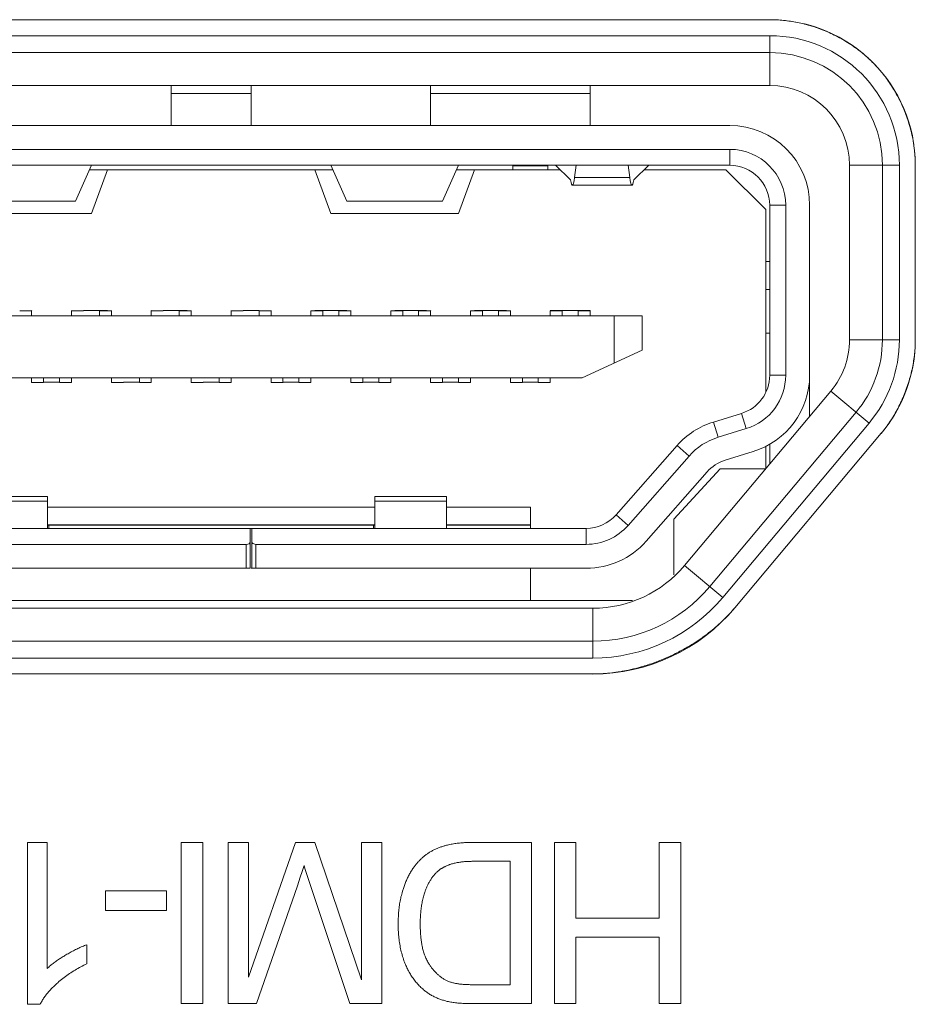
# Model space of a CAD drawing. Header units: millimetres. Extents: x 3925 to 5043, y -86 to 778.
# Tile 102 of 256: x 4331.53 to 4334.34, y -9.49 to -6.41. Entities that reach past the tile are written whole.
import ezdxf

# ---------------------------------------------------------------- set-up
doc = ezdxf.new("R2010")
doc.units = ezdxf.units.MM
doc.header["$LTSCALE"] = 46.255
for name, color, linetype in [('11_190F4G00BDXF_CONTINUOUS_LINE', 7, 'CONTINUOUS'), ('H30K-IO-LABEDXF_CONTINUOUS_LINE', 7, 'CONTINUOUS'), ('H30K-REAR-CODXF_CONTINUOUS_LINE', 7, 'CONTINUOUS'), ('LABEL-IO-H30DXF_CONTINUOUS_LINE', 7, 'CONTINUOUS')]:
    doc.layers.add(name, color=color, linetype=linetype)

msp = doc.modelspace()

# ---------------------------------------------------------------- linework, layer by layer
at = {"layer": '11_190F4G00BDXF_CONTINUOUS_LINE', "color": 7, "linetype": 'Continuous', "lineweight": 0}
for p, q in [((4332.0088, -6.6152), (4332.0088, -6.7402)), ((4332.2588, -6.7402), (4332.2588, -6.6152)), ((4332.8213, -6.6152), (4332.8213, -6.7402)), ((4333.3213, -6.7402), (4333.3213, -6.6152)), ((4332.0088, -6.6402), (4332.2588, -6.6402)), ((4332.8213, -6.6402), (4333.3213, -6.6402)), ((4333.7588, -6.7402), (4330.5088, -6.7402)), ((4333.7588, -6.8152), (4330.5088, -6.8152)), ((4333.7588, -6.8152), (4333.7588, -6.8652)), ((4333.7588, -6.8652), (4330.5088, -6.8652)), ((4331.7588, -6.8652), (4331.7088, -6.9777)), ((4332.5588, -6.9777), (4332.5088, -6.8652)), ((4332.9088, -6.8652), (4332.8588, -6.9777)), ((4333.0788, -6.8664), (4333.1888, -6.8664)), ((4333.0788, -6.8664), (4333.0788, -6.8789)), ((4333.1888, -6.8789), (4333.1888, -6.8664)), ((4333.2126, -6.8652), (4333.26, -6.9108)), ((4333.2724, -6.9038), (4333.2774, -6.8652)), ((4333.4403, -6.8652), (4333.4453, -6.9038)), ((4333.4577, -6.9108), (4333.5051, -6.8652)), ((4331.7527, -6.8789), (4332.515, -6.8789)), ((4331.7588, -7.0164), (4331.8089, -6.8789)), ((4332.4588, -6.8789), (4332.5088, -7.0164)), ((4332.9027, -6.8789), (4333.2269, -6.8789)), ((4332.9088, -7.0164), (4332.9589, -6.8789)), ((4333.4453, -6.9038), (4333.2724, -6.9038)), ((4333.4908, -6.8789), (4333.7463, -6.8789)), ((4333.7463, -6.8789), (4333.8713, -7.0039)), ((4333.2657, -6.9277), (4333.452, -6.9277)), ((4331.7088, -6.9777), (4331.4088, -6.9777)), ((4332.8588, -6.9777), (4332.5588, -6.9777)), ((4333.9338, -6.9902), (4333.8838, -6.9902)), ((4333.8838, -7.5228), (4333.8838, -6.9902)), ((4333.9338, -7.5228), (4333.9338, -6.9902)), ((4334.0088, -6.9902), (4334.0088, -7.6516)), ((4331.7588, -7.0164), (4331.3588, -7.0164)), ((4332.9088, -7.0164), (4332.5088, -7.0164)), ((4333.8713, -7.0039), (4333.8713, -7.5754)), ((4333.8713, -7.1664), (4333.8838, -7.1664)), ((4333.8838, -7.2539), (4333.8713, -7.2539)), ((4330.7838, -7.3364), (4333.4838, -7.3364)), ((4331.5339, -7.3214), (4331.5713, -7.3214)), ((4331.5713, -7.3209), (4331.5715, -7.3203)), ((4331.5713, -7.3364), (4331.5713, -7.3214)), ((4331.6965, -7.3202), (4331.6963, -7.3209)), ((4331.7338, -7.3214), (4331.6963, -7.3214)), ((4331.6963, -7.3214), (4331.6963, -7.3364)), ((4331.7338, -7.3203), (4331.7838, -7.3203)), ((4331.7838, -7.3203), (4331.7991, -7.3203)), ((4331.7838, -7.3364), (4331.7838, -7.3209)), ((4331.7838, -7.3214), (4331.8213, -7.3214)), ((4331.7991, -7.3203), (4331.8085, -7.3203)), ((4331.8213, -7.3208), (4331.8215, -7.3202)), ((4331.8213, -7.3364), (4331.8213, -7.3214)), ((4331.9465, -7.3202), (4331.9463, -7.3208)), ((4331.9838, -7.3214), (4331.9463, -7.3214)), ((4331.9463, -7.3214), (4331.9463, -7.3364)), ((4331.9838, -7.3202), (4332.0338, -7.3202)), ((4332.0338, -7.3202), (4332.0491, -7.3202)), ((4332.0338, -7.3364), (4332.0338, -7.3202)), ((4332.0338, -7.3214), (4332.0713, -7.3214)), ((4332.0491, -7.3202), (4332.0585, -7.3202)), ((4332.0713, -7.3208), (4332.0715, -7.3201)), ((4332.0713, -7.3364), (4332.0713, -7.3214)), ((4332.1965, -7.3201), (4332.1963, -7.3208)), ((4332.2338, -7.3214), (4332.1963, -7.3214)), ((4332.1963, -7.3214), (4332.1963, -7.3364)), ((4332.2338, -7.3202), (4332.2838, -7.3201)), ((4332.2838, -7.3364), (4332.2838, -7.3201)), ((4332.2838, -7.3214), (4332.3213, -7.3214)), ((4332.3213, -7.3208), (4332.3215, -7.3201)), ((4332.3213, -7.3364), (4332.3213, -7.3214)), ((4332.4463, -7.3201), (4332.4465, -7.32)), ((4332.4463, -7.3214), (4332.4838, -7.3214)), ((4332.4463, -7.3214), (4332.4463, -7.3364)), ((4332.459, -7.3201), (4332.4692, -7.3201)), ((4332.4692, -7.3201), (4332.5338, -7.3201)), ((4332.4838, -7.3201), (4332.4838, -7.3364)), ((4332.5338, -7.3201), (4332.5493, -7.3201)), ((4332.5338, -7.3364), (4332.5338, -7.3201)), ((4332.5338, -7.3214), (4332.5713, -7.3214)), ((4332.5493, -7.3201), (4332.5587, -7.32)), ((4332.5713, -7.3207), (4332.5715, -7.32)), ((4332.5713, -7.3364), (4332.5713, -7.3214)), ((4332.6963, -7.32), (4332.6965, -7.3199)), ((4332.6963, -7.3214), (4332.7338, -7.3214)), ((4332.6963, -7.3214), (4332.6963, -7.3364)), ((4332.709, -7.32), (4332.7182, -7.32)), ((4332.7182, -7.32), (4332.7838, -7.32)), ((4332.7338, -7.32), (4332.7338, -7.3364)), ((4332.7838, -7.32), (4332.7994, -7.32)), ((4332.7838, -7.3364), (4332.7838, -7.32)), ((4332.7838, -7.3214), (4332.8213, -7.3214)), ((4332.7994, -7.32), (4332.8087, -7.32)), ((4332.8213, -7.3207), (4332.8215, -7.3199)), ((4332.8213, -7.3364), (4332.8213, -7.3214)), ((4332.9463, -7.3199), (4332.9465, -7.3199)), ((4332.9463, -7.3214), (4332.9838, -7.3214)), ((4332.9463, -7.3214), (4332.9463, -7.3364)), ((4332.9589, -7.3199), (4332.9703, -7.3199)), ((4332.9703, -7.3199), (4333.0338, -7.3199)), ((4332.9838, -7.3199), (4332.9838, -7.3364)), ((4333.0338, -7.3199), (4333.0485, -7.3199)), ((4333.0338, -7.3364), (4333.0338, -7.3199)), ((4333.0338, -7.3214), (4333.0713, -7.3214)), ((4333.0485, -7.3199), (4333.059, -7.3199)), ((4333.0713, -7.3207), (4333.0715, -7.3198)), ((4333.0713, -7.3364), (4333.0713, -7.3214)), ((4333.1963, -7.3199), (4333.2207, -7.3198)), ((4333.1963, -7.3199), (4333.1965, -7.3198)), ((4333.1963, -7.3214), (4333.2338, -7.3214)), ((4333.1963, -7.3214), (4333.1963, -7.3364)), ((4333.2207, -7.3198), (4333.2838, -7.3198)), ((4333.2338, -7.3198), (4333.2338, -7.3364)), ((4333.2992, -7.3198), (4333.2838, -7.3198)), ((4333.2838, -7.3364), (4333.2838, -7.3198)), ((4333.2838, -7.3214), (4333.3213, -7.3214)), ((4333.3088, -7.3198), (4333.2992, -7.3198)), ((4333.3088, -7.3214), (4333.3088, -7.3198)), ((4333.3213, -7.3364), (4333.3213, -7.3214)), ((4333.3963, -7.4848), (4333.3963, -7.3364)), ((4333.4838, -7.444), (4333.4838, -7.3364)), ((4333.8713, -7.3914), (4333.8838, -7.3914)), ((4333.2963, -7.5314), (4333.4838, -7.444)), ((4333.9338, -7.5228), (4333.8838, -7.5228)), ((4330.9713, -7.5314), (4333.2963, -7.5314)), ((4331.5713, -7.5314), (4331.5713, -7.5459)), ((4331.6089, -7.5459), (4331.5713, -7.5459)), ((4331.6088, -7.5459), (4331.5713, -7.5459)), ((4331.6088, -7.5454), (4331.6088, -7.5315)), ((4331.6089, -7.5449), (4331.6588, -7.5448)), ((4331.6588, -7.5314), (4331.6588, -7.5459)), ((4331.6588, -7.5459), (4331.6963, -7.5459)), ((4331.6963, -7.5459), (4331.6963, -7.5314)), ((4331.8213, -7.5314), (4331.8213, -7.5459)), ((4331.8589, -7.5459), (4331.8213, -7.5459)), ((4331.8589, -7.5459), (4331.8213, -7.5459)), ((4331.8589, -7.5448), (4331.9088, -7.5448)), ((4331.9088, -7.5314), (4331.9088, -7.5459)), ((4331.9088, -7.5459), (4331.9463, -7.5459)), ((4331.9463, -7.5459), (4331.9463, -7.5314)), ((4332.0713, -7.5314), (4332.0713, -7.5459)), ((4332.1089, -7.5459), (4332.0713, -7.5459)), ((4332.1089, -7.5459), (4332.0713, -7.5459)), ((4332.1089, -7.5447), (4332.1588, -7.5447)), ((4332.1588, -7.5314), (4332.1588, -7.5459)), ((4332.1588, -7.5459), (4332.1963, -7.5459)), ((4332.1963, -7.5459), (4332.1963, -7.5314)), ((4332.3213, -7.5314), (4332.3213, -7.5459)), ((4332.3589, -7.5459), (4332.3213, -7.5459)), ((4332.3589, -7.5459), (4332.3213, -7.5459)), ((4332.3588, -7.5413), (4332.3588, -7.5314)), ((4332.3589, -7.5446), (4332.3588, -7.5413)), ((4332.3589, -7.5446), (4332.4088, -7.5446)), ((4332.3589, -7.5446), (4332.4088, -7.5446)), ((4332.4088, -7.5314), (4332.4088, -7.5459)), ((4332.4463, -7.5459), (4332.4088, -7.5459)), ((4332.4463, -7.5459), (4332.4463, -7.5314)), ((4332.5713, -7.5314), (4332.5713, -7.5459)), ((4332.6089, -7.5459), (4332.5713, -7.5459)), ((4332.6089, -7.5459), (4332.5713, -7.5459)), ((4332.6088, -7.5412), (4332.6088, -7.5314)), ((4332.6089, -7.5445), (4332.6088, -7.5412)), ((4332.6089, -7.5445), (4332.6588, -7.5445)), ((4332.6089, -7.5445), (4332.6588, -7.5445)), ((4332.6588, -7.5314), (4332.6588, -7.5459)), ((4332.6963, -7.5459), (4332.6588, -7.5459)), ((4332.6963, -7.5459), (4332.6963, -7.5314)), ((4332.8213, -7.5314), (4332.8213, -7.5459)), ((4332.8589, -7.5459), (4332.8213, -7.5459)), ((4332.8589, -7.5459), (4332.8213, -7.5459)), ((4332.8588, -7.5411), (4332.8588, -7.5314)), ((4332.8589, -7.5445), (4332.8588, -7.5411)), ((4332.8589, -7.5445), (4332.9088, -7.5444)), ((4332.8589, -7.5445), (4332.9088, -7.5444)), ((4332.9088, -7.5314), (4332.9088, -7.5459)), ((4332.9463, -7.5459), (4332.9088, -7.5459)), ((4332.9463, -7.5459), (4332.9463, -7.5314)), ((4333.0713, -7.5314), (4333.0713, -7.5459)), ((4333.1089, -7.5459), (4333.0713, -7.5459)), ((4333.1089, -7.5459), (4333.0713, -7.5459)), ((4333.1088, -7.5411), (4333.1088, -7.5314)), ((4333.1089, -7.5444), (4333.1088, -7.5411)), ((4333.1089, -7.5444), (4333.1588, -7.5444)), ((4333.1089, -7.5444), (4333.1588, -7.5444)), ((4333.1588, -7.5314), (4333.1588, -7.5459)), ((4333.1963, -7.5459), (4333.1588, -7.5459)), ((4333.1963, -7.5459), (4333.1963, -7.5314)), ((4333.7076, -7.6694), (4333.7956, -7.6423)), ((4333.7956, -7.6423), (4333.8103, -7.6901)), ((4333.7223, -7.7172), (4333.7076, -7.6694)), ((4333.8103, -7.6901), (4333.7223, -7.7172)), ((4333.8838, -7.8006), (4333.8838, -7.739)), ((4333.4024, -7.9602), (4333.5934, -7.7432)), ((4333.5934, -7.7432), (4333.631, -7.7762)), ((4333.8324, -7.7618), (4333.7444, -7.7889)), ((4333.8713, -7.7461), (4333.8713, -7.8155)), ((4333.44, -7.9933), (4333.631, -7.7762)), ((4333.6873, -7.8258), (4333.4963, -8.0428)), ((4333.5838, -7.9733), (4333.7288, -7.8164)), ((4333.7288, -7.8164), (4333.8713, -7.8164)), ((4331.6213, -7.9027), (4331.3963, -7.9027)), ((4331.6213, -7.9177), (4331.3963, -7.9177)), ((4331.6213, -8.0027), (4331.6213, -7.9027)), ((4332.8713, -7.9027), (4332.6463, -7.9027)), ((4332.6463, -7.9027), (4332.6463, -8.0027)), ((4332.8713, -7.9177), (4332.6463, -7.9177)), ((4332.8713, -8.0027), (4332.8713, -7.9027)), ((4331.6213, -7.9364), (4332.6463, -7.9364)), ((4332.8713, -7.9364), (4333.1338, -7.9364)), ((4333.1338, -8.0027), (4333.1338, -7.9364)), ((4333.4024, -7.9602), (4333.44, -7.9933)), ((4333.5838, -7.9733), (4333.5838, -8.1481)), ((4330.9591, -8.0027), (4333.3086, -8.0027)), ((4332.6463, -7.9914), (4331.6213, -7.9914)), ((4331.6213, -7.9922), (4332.6463, -7.9922)), ((4331.6252, -8.0027), (4331.6252, -7.9914)), ((4332.2563, -8.1277), (4332.2563, -8.0027)), ((4332.2613, -8.0027), (4332.2613, -8.1277)), ((4332.6425, -7.9922), (4332.6425, -8.0027)), ((4333.1338, -7.9914), (4332.8713, -7.9914)), ((4332.8713, -7.9922), (4333.1338, -7.9922)), ((4333.3086, -8.0027), (4333.3086, -8.0527)), ((4332.2438, -8.0527), (4330.9591, -8.0527)), ((4332.2438, -8.1277), (4332.2438, -8.0527)), ((4333.3086, -8.0527), (4332.2738, -8.0527)), ((4332.2738, -8.0527), (4332.2738, -8.1277)), ((4330.9591, -8.1277), (4332.2563, -8.1277)), ((4332.2591, -8.1277), (4333.3086, -8.1277)), ((4333.1338, -8.2289), (4333.1338, -8.1277)), ((4333.4543, -8.2289), (4330.8133, -8.2289))]:
    msp.add_line(p, q, dxfattribs=at)
msp.add_lwpolyline([(4333.3088, -7.3198), (4333.3205, -7.3198), (4333.3213, -7.3214)], dxfattribs=at)
for centre, radius, start, end in [((4333.7588, -6.9902), 0.25, 0, 90), ((4333.7588, -6.9902), 0.175, 0, 90), ((4333.7588, -6.9902), 0.125, 0, 90), ((4333.7588, -7.5228), 0.125, 287.1027, 360), ((4333.7588, -7.5228), 0.175, 287.1027, 0), ((4333.7588, -7.5228), 0.25, 287.1027, 0), ((4333.7811, -7.9083), 0.25, 107.1027, 138.6522), ((4333.7811, -7.9083), 0.2, 107.1027, 138.6522), ((4333.7811, -7.9083), 0.125, 107.1027, 138.6522), ((4333.3086, -7.8777), 0.125, 270, 318.6522), ((4333.3086, -7.8777), 0.175, 270, 318.6522), ((4333.3086, -7.8777), 0.25, 270, 318.6522)]:
    msp.add_arc(centre, radius, start, end, dxfattribs=at)
for centre, major_axis, ratio, start_param, end_param in [((4333.2657, -6.7527), (0, 0.175), 0.075758, 2.698682, 3.670149), ((4333.452, -6.7527), (0, 0.175), 0.075758, -3.670149, -2.698682), ((4332.2438, -8.0454), (0.0125, 0), 0.57735, -1.570796, 0), ((4332.2738, -8.0454), (0.0125, 0), 0.57735, -2.72607, -1.570796)]:
    msp.add_ellipse(centre, major_axis=major_axis, ratio=ratio, start_param=start_param, end_param=end_param, dxfattribs=at)
at = {"layer": 'H30K-IO-LABEDXF_CONTINUOUS_LINE', "color": 7, "linetype": 'Continuous', "lineweight": 0}
for p, q in [((4330.3838, -6.409), (4333.8838, -6.409)), ((4334.3399, -6.8651), (4334.3399, -7.4116)), ((4334.2332, -7.7047), (4333.7747, -8.2511)), ((4333.3296, -8.4586), (4330.938, -8.4586)), ((4331.5578, -8.9863), (4331.6199, -8.9863)), ((4331.5578, -9.4936), (4331.5578, -8.9863)), ((4331.6199, -8.9863), (4331.6199, -9.3816)), ((4332.0402, -8.9863), (4332.1072, -8.9863)), ((4332.0402, -9.4914), (4332.0402, -8.9863)), ((4332.1072, -8.9863), (4332.1072, -9.4914)), ((4332.1866, -8.9863), (4332.2508, -8.9863)), ((4332.1866, -9.4914), (4332.1866, -8.9863)), ((4332.2508, -8.9863), (4332.2508, -9.4089)), ((4332.2508, -9.4089), (4332.3982, -8.9863)), ((4332.3982, -8.9863), (4332.4585, -8.9863)), ((4332.4585, -8.9863), (4332.6043, -9.4166)), ((4332.6043, -8.9863), (4332.6685, -8.9863)), ((4332.6043, -9.4166), (4332.6043, -8.9863)), ((4332.6685, -8.9863), (4332.6685, -9.4914)), ((4332.9512, -8.9863), (4333.1374, -8.9863)), ((4333.1374, -8.9863), (4333.1374, -9.4914)), ((4333.2098, -8.9863), (4333.2768, -8.9863)), ((4333.2098, -9.4914), (4333.2098, -8.9863)), ((4333.2768, -8.9863), (4333.2768, -9.224)), ((4333.5379, -8.9863), (4333.6049, -8.9863)), ((4333.5379, -9.224), (4333.5379, -8.9863)), ((4333.6049, -8.9863), (4333.6049, -9.4914)), ((4332.9597, -9.0455), (4332.9539, -9.0456)), ((4333.0704, -9.0455), (4332.9597, -9.0455)), ((4333.0704, -9.4322), (4333.0704, -9.0455)), ((4332.413, -9.0952), (4332.4038, -9.1221)), ((4332.4189, -9.0771), (4332.413, -9.0952)), ((4332.4426, -9.1152), (4332.4365, -9.0965)), ((4332.4038, -9.1221), (4332.2761, -9.4914)), ((4332.5683, -9.4914), (4332.4426, -9.1152)), ((4331.8023, -9.138), (4331.9942, -9.138)), ((4331.8023, -9.2), (4331.8023, -9.138)), ((4331.9942, -9.138), (4331.9942, -9.2)), ((4331.9942, -9.2), (4331.8023, -9.2)), ((4333.2768, -9.224), (4333.5379, -9.224)), ((4333.5379, -9.2833), (4333.2768, -9.2833)), ((4333.2768, -9.2833), (4333.2768, -9.4914)), ((4333.5379, -9.4914), (4333.5379, -9.2833)), ((4331.7441, -9.3068), (4331.7441, -9.3668)), ((4332.9535, -9.4322), (4333.0704, -9.4322)), ((4331.5978, -9.4936), (4331.5578, -9.4936)), ((4332.1072, -9.4914), (4332.0402, -9.4914)), ((4332.2761, -9.4914), (4332.1866, -9.4914)), ((4332.6685, -9.4914), (4332.5683, -9.4914)), ((4333.1374, -9.4914), (4332.9558, -9.4914)), ((4333.2768, -9.4914), (4333.2098, -9.4914)), ((4333.6049, -9.4914), (4333.5379, -9.4914))]:
    msp.add_line(p, q, dxfattribs=at)
for points in [[(4333.8838, -6.409), (4333.8892, -6.409), (4333.8946, -6.4091), (4333.9001, -6.4093), (4333.9055, -6.4095), (4333.9109, -6.4099), (4333.9164, -6.4102), (4333.9218, -6.4107), (4333.9272, -6.4112), (4333.9327, -6.4118), (4333.9381, -6.4125), (4333.9436, -6.4132), (4333.949, -6.414), (4333.9544, -6.4148), (4333.9598, -6.4157), (4333.9653, -6.4167), (4333.9707, -6.4178), (4333.9761, -6.4189), (4333.9815, -6.4201)], [(4333.9815, -6.4201), (4333.9871, -6.4214), (4333.9928, -6.4228), (4333.9984, -6.4243), (4334.0041, -6.4258), (4334.0097, -6.4274), (4334.0153, -6.4291), (4334.0208, -6.4308), (4334.0264, -6.4326), (4334.0319, -6.4345), (4334.0374, -6.4365), (4334.0429, -6.4385), (4334.0484, -6.4406), (4334.0539, -6.4427), (4334.0593, -6.445), (4334.0647, -6.4473), (4334.0701, -6.4496), (4334.0754, -6.452)], [(4334.0754, -6.452), (4334.0808, -6.4546), (4334.0862, -6.4572), (4334.0915, -6.4598), (4334.0968, -6.4626), (4334.102, -6.4654), (4334.1073, -6.4682), (4334.1125, -6.4711), (4334.1176, -6.4741), (4334.1227, -6.4772), (4334.1278, -6.4803), (4334.1328, -6.4835), (4334.1378, -6.4868), (4334.1427, -6.4901), (4334.1476, -6.4935), (4334.1525, -6.4969), (4334.1573, -6.5004), (4334.1621, -6.504), (4334.1668, -6.5077)], [(4334.1668, -6.5077), (4334.1695, -6.5098), (4334.1723, -6.512), (4334.175, -6.5142), (4334.1776, -6.5164), (4334.1803, -6.5187), (4334.183, -6.5209), (4334.1856, -6.5232), (4334.1882, -6.5255), (4334.1908, -6.5278), (4334.1934, -6.5302), (4334.1959, -6.5326)], [(4334.1959, -6.5326), (4334.198, -6.5345), (4334.2001, -6.5365), (4334.2022, -6.5385), (4334.2042, -6.5405), (4334.2063, -6.5426), (4334.2083, -6.5446), (4334.2103, -6.5467), (4334.2123, -6.5488), (4334.2143, -6.5508), (4334.2163, -6.5529)], [(4334.2163, -6.5529), (4334.2185, -6.5553), (4334.2206, -6.5576), (4334.2228, -6.56), (4334.2249, -6.5624), (4334.227, -6.5648), (4334.2291, -6.5672), (4334.2311, -6.5696), (4334.2332, -6.5721), (4334.2352, -6.5745), (4334.2372, -6.577), (4334.2392, -6.5795)], [(4334.2392, -6.5795), (4334.2427, -6.584), (4334.2462, -6.5885), (4334.2496, -6.5931), (4334.2529, -6.5977), (4334.2562, -6.6024), (4334.2594, -6.6071), (4334.2626, -6.6118), (4334.2657, -6.6166), (4334.2688, -6.6214), (4334.2717, -6.6263), (4334.2747, -6.6312), (4334.2775, -6.6361), (4334.2804, -6.6411), (4334.2831, -6.6461), (4334.2858, -6.6511), (4334.2884, -6.6561), (4334.291, -6.6612)], [(4334.291, -6.6612), (4334.2937, -6.6667), (4334.2963, -6.6722), (4334.2988, -6.6778), (4334.3013, -6.6833), (4334.3036, -6.689), (4334.306, -6.6946), (4334.3082, -6.7002), (4334.3104, -6.7059), (4334.3125, -6.7116), (4334.3145, -6.7174), (4334.3164, -6.7231), (4334.3183, -6.7289), (4334.3201, -6.7347), (4334.3218, -6.7405), (4334.3235, -6.7463), (4334.3251, -6.7521), (4334.3265, -6.758)], [(4334.3265, -6.758), (4334.328, -6.7639), (4334.3293, -6.7698), (4334.3306, -6.7757), (4334.3318, -6.7817), (4334.3329, -6.7876), (4334.3339, -6.7936), (4334.3348, -6.7995), (4334.3357, -6.8055), (4334.3365, -6.8114), (4334.3372, -6.8174), (4334.3378, -6.8234), (4334.3384, -6.8293), (4334.3388, -6.8353), (4334.3392, -6.8413), (4334.3395, -6.8472), (4334.3397, -6.8532), (4334.3398, -6.8591), (4334.3399, -6.8651)], [(4334.3399, -7.4116), (4334.3398, -7.417), (4334.3397, -7.4225), (4334.3395, -7.428), (4334.3393, -7.4335), (4334.339, -7.439), (4334.3386, -7.4445), (4334.3381, -7.4501), (4334.3376, -7.4556), (4334.3369, -7.4611), (4334.3363, -7.4666), (4334.3355, -7.4721), (4334.3347, -7.4776), (4334.3338, -7.4831), (4334.3329, -7.4886), (4334.3318, -7.4941), (4334.3307, -7.4996), (4334.3296, -7.5051), (4334.3284, -7.5106)], [(4334.3284, -7.5106), (4334.3269, -7.5166), (4334.3255, -7.5225), (4334.3239, -7.5285), (4334.3222, -7.5344), (4334.3205, -7.5403), (4334.3187, -7.5462), (4334.3168, -7.5521), (4334.3149, -7.558), (4334.3128, -7.5638), (4334.3107, -7.5696), (4334.3086, -7.5754), (4334.3063, -7.5811), (4334.304, -7.5868), (4334.3016, -7.5925), (4334.2991, -7.5982), (4334.2966, -7.6038), (4334.294, -7.6094)], [(4334.294, -7.6094), (4334.2914, -7.6148), (4334.2887, -7.6202), (4334.2859, -7.6255), (4334.2831, -7.6309), (4334.2802, -7.6361), (4334.2772, -7.6414), (4334.2742, -7.6465), (4334.2711, -7.6517), (4334.268, -7.6568), (4334.2648, -7.6618), (4334.2615, -7.6668), (4334.2582, -7.6717), (4334.2548, -7.6766), (4334.2513, -7.6814), (4334.2478, -7.6862), (4334.2442, -7.6909), (4334.2406, -7.6956), (4334.2369, -7.7002), (4334.2332, -7.7047)], [(4333.7747, -8.2511), (4333.7705, -8.256), (4333.7662, -8.261), (4333.7618, -8.2658), (4333.7574, -8.2707), (4333.7528, -8.2755), (4333.7483, -8.2802), (4333.7436, -8.2849), (4333.7389, -8.2895), (4333.7341, -8.2941), (4333.7292, -8.2987), (4333.7243, -8.3031), (4333.7193, -8.3076), (4333.7143, -8.312), (4333.7092, -8.3163), (4333.704, -8.3206), (4333.6988, -8.3248), (4333.6935, -8.329)], [(4333.6656, -8.3495), (4333.6625, -8.3516), (4333.6593, -8.3538), (4333.6562, -8.3559), (4333.653, -8.358), (4333.6498, -8.3601), (4333.6466, -8.3621), (4333.6434, -8.3642), (4333.6401, -8.3662), (4333.6369, -8.3682)], [(4333.6935, -8.329), (4333.6905, -8.3313), (4333.6875, -8.3336), (4333.6844, -8.336), (4333.6813, -8.3383), (4333.6782, -8.3405), (4333.6751, -8.3428), (4333.6719, -8.3451), (4333.6688, -8.3473), (4333.6656, -8.3495)], [(4333.6026, -8.3877), (4333.5979, -8.3902), (4333.5932, -8.3926), (4333.5885, -8.395), (4333.5837, -8.3973), (4333.5789, -8.3996), (4333.5741, -8.4019), (4333.5693, -8.4041), (4333.5645, -8.4063), (4333.5596, -8.4084), (4333.5547, -8.4105), (4333.5498, -8.4126), (4333.5449, -8.4146)], [(4333.6369, -8.3682), (4333.6332, -8.3704), (4333.6294, -8.3727), (4333.6256, -8.3749), (4333.6218, -8.3771), (4333.618, -8.3793), (4333.6142, -8.3814), (4333.6104, -8.3835), (4333.6065, -8.3856), (4333.6026, -8.3877)], [(4333.5449, -8.4146), (4333.5396, -8.4167), (4333.5343, -8.4188), (4333.529, -8.4208), (4333.5237, -8.4228), (4333.5183, -8.4247), (4333.5129, -8.4266), (4333.5076, -8.4284), (4333.5022, -8.4302), (4333.4968, -8.432), (4333.4913, -8.4336), (4333.4859, -8.4353), (4333.4805, -8.4368), (4333.475, -8.4383)], [(4333.4416, -8.4465), (4333.435, -8.4479), (4333.4284, -8.4491), (4333.4218, -8.4504), (4333.4152, -8.4515), (4333.4086, -8.4525), (4333.402, -8.4535), (4333.3954, -8.4544), (4333.3888, -8.4552), (4333.3822, -8.4559), (4333.3756, -8.4565), (4333.369, -8.4571), (4333.3624, -8.4576), (4333.3558, -8.4579), (4333.3492, -8.4583), (4333.3427, -8.4585), (4333.3361, -8.4586), (4333.3296, -8.4586)], [(4333.475, -8.4383), (4333.4713, -8.4394), (4333.4676, -8.4403), (4333.4639, -8.4413), (4333.4602, -8.4422), (4333.4565, -8.4431), (4333.4527, -8.444), (4333.449, -8.4449), (4333.4453, -8.4457), (4333.4416, -8.4465)], [(4332.8137, -9.0202), (4332.8159, -9.0188), (4332.8181, -9.0174), (4332.8203, -9.016), (4332.8226, -9.0147), (4332.8248, -9.0134), (4332.8271, -9.0122), (4332.8295, -9.011), (4332.8318, -9.0098), (4332.8342, -9.0086), (4332.8366, -9.0075), (4332.839, -9.0065), (4332.8414, -9.0054), (4332.8438, -9.0044), (4332.8463, -9.0035), (4332.8487, -9.0025), (4332.8512, -9.0016), (4332.8537, -9.0007), (4332.8562, -8.9999), (4332.8587, -8.9991), (4332.8612, -8.9983), (4332.8637, -8.9976), (4332.8663, -8.9968), (4332.8688, -8.9961), (4332.8713, -8.9955), (4332.8739, -8.9948)], [(4332.8739, -8.9948), (4332.8777, -8.9939), (4332.8815, -8.9931), (4332.8853, -8.9923), (4332.8891, -8.9916), (4332.8929, -8.9909), (4332.8968, -8.9903), (4332.9006, -8.9898), (4332.9045, -8.9892), (4332.9084, -8.9888), (4332.9123, -8.9883), (4332.9162, -8.988), (4332.92, -8.9876), (4332.9239, -8.9873), (4332.9278, -8.9871), (4332.9317, -8.9868), (4332.9356, -8.9867), (4332.9395, -8.9865), (4332.9434, -8.9864), (4332.9473, -8.9863), (4332.9512, -8.9863)], [(4332.7676, -9.066), (4332.7691, -9.0639), (4332.7707, -9.0618), (4332.7723, -9.0597), (4332.7739, -9.0577), (4332.7755, -9.0557), (4332.7772, -9.0536), (4332.7789, -9.0516), (4332.7806, -9.0497), (4332.7823, -9.0477), (4332.7841, -9.0458), (4332.7859, -9.0439), (4332.7877, -9.042), (4332.7896, -9.0401), (4332.7914, -9.0383), (4332.7933, -9.0365), (4332.7952, -9.0347), (4332.7972, -9.0329), (4332.7992, -9.0312), (4332.8011, -9.0296), (4332.8032, -9.0279), (4332.8052, -9.0263), (4332.8073, -9.0247), (4332.8094, -9.0232), (4332.8115, -9.0217), (4332.8137, -9.0202)], [(4332.4247, -9.0591), (4332.4218, -9.0681), (4332.4189, -9.0771)], [(4332.4365, -9.0965), (4332.4305, -9.0778), (4332.4276, -9.0685), (4332.4247, -9.0591)], [(4332.7331, -9.1396), (4332.7341, -9.1365), (4332.7351, -9.1334), (4332.7361, -9.1303), (4332.7371, -9.1272), (4332.7382, -9.1241), (4332.7393, -9.121), (4332.7404, -9.118), (4332.7416, -9.1149), (4332.7428, -9.1118), (4332.7441, -9.1088), (4332.7453, -9.1058), (4332.7467, -9.1028), (4332.748, -9.0998), (4332.7494, -9.0969), (4332.7508, -9.0939), (4332.7523, -9.091), (4332.7538, -9.0881), (4332.7554, -9.0852), (4332.757, -9.0824), (4332.7586, -9.0796), (4332.7603, -9.0768), (4332.7621, -9.0741), (4332.7639, -9.0713), (4332.7657, -9.0686), (4332.7676, -9.066)], [(4332.8843, -9.0548), (4332.8826, -9.0554), (4332.8809, -9.056), (4332.8792, -9.0566), (4332.8775, -9.0572), (4332.8758, -9.0579), (4332.8741, -9.0586), (4332.8724, -9.0593), (4332.8708, -9.06), (4332.8691, -9.0608), (4332.8674, -9.0616), (4332.8658, -9.0624), (4332.8642, -9.0632), (4332.8625, -9.064), (4332.8609, -9.0649), (4332.8593, -9.0658), (4332.8577, -9.0667), (4332.8562, -9.0677), (4332.8546, -9.0686), (4332.8531, -9.0696), (4332.8516, -9.0707), (4332.8501, -9.0717), (4332.8487, -9.0728), (4332.8472, -9.0739), (4332.8458, -9.075), (4332.8444, -9.0762), (4332.843, -9.0773), (4332.8417, -9.0785), (4332.8404, -9.0798), (4332.8391, -9.081)], [(4332.9539, -9.0456), (4332.9509, -9.0456), (4332.948, -9.0457), (4332.945, -9.0458), (4332.9421, -9.0459), (4332.9392, -9.046), (4332.9362, -9.0461), (4332.9333, -9.0463), (4332.9303, -9.0465), (4332.9274, -9.0467), (4332.9245, -9.047), (4332.9215, -9.0472), (4332.9186, -9.0476), (4332.9157, -9.0479), (4332.9128, -9.0483), (4332.9099, -9.0488), (4332.907, -9.0492), (4332.9041, -9.0498), (4332.9013, -9.0503), (4332.8984, -9.0509), (4332.8956, -9.0516), (4332.8927, -9.0523), (4332.8899, -9.0531), (4332.8871, -9.0539), (4332.8843, -9.0548)], [(4332.8391, -9.081), (4332.8373, -9.0829), (4332.8356, -9.0847), (4332.8339, -9.0866), (4332.8322, -9.0886), (4332.8306, -9.0906), (4332.829, -9.0926), (4332.8274, -9.0946), (4332.8259, -9.0967), (4332.8244, -9.0988), (4332.823, -9.1009), (4332.8216, -9.1031), (4332.8202, -9.1053), (4332.8189, -9.1075), (4332.8176, -9.1097), (4332.8164, -9.112), (4332.8151, -9.1143), (4332.8139, -9.1166), (4332.8128, -9.1189), (4332.8116, -9.1212), (4332.8106, -9.1236), (4332.8095, -9.1259), (4332.8085, -9.1283), (4332.8075, -9.1307), (4332.8065, -9.1331), (4332.8056, -9.1355), (4332.8047, -9.1379), (4332.8038, -9.1403), (4332.803, -9.1427), (4332.8021, -9.1451)], [(4332.7197, -9.2416), (4332.7197, -9.2371), (4332.7198, -9.2326), (4332.7199, -9.2281), (4332.72, -9.2236), (4332.7202, -9.2192), (4332.7205, -9.2147), (4332.7208, -9.2102), (4332.7211, -9.2057), (4332.7215, -9.2012), (4332.7219, -9.1967), (4332.7224, -9.1923), (4332.723, -9.1878), (4332.7236, -9.1834), (4332.7243, -9.1789), (4332.725, -9.1745), (4332.7258, -9.1701), (4332.7266, -9.1657), (4332.7275, -9.1613), (4332.7285, -9.1569), (4332.7296, -9.1526), (4332.7307, -9.1482), (4332.7319, -9.1439), (4332.7331, -9.1396)], [(4332.8021, -9.1451), (4332.8009, -9.1489), (4332.7998, -9.1527), (4332.7988, -9.1565), (4332.7978, -9.1603), (4332.7968, -9.1641), (4332.796, -9.1679), (4332.7951, -9.1718), (4332.7944, -9.1757), (4332.7937, -9.1796), (4332.793, -9.1835), (4332.7924, -9.1874), (4332.7919, -9.1913), (4332.7914, -9.1952), (4332.791, -9.1992), (4332.7906, -9.2031), (4332.7902, -9.2071), (4332.7899, -9.211), (4332.7897, -9.215), (4332.7894, -9.2189), (4332.7892, -9.2229), (4332.7891, -9.2268), (4332.789, -9.2308), (4332.7889, -9.2347), (4332.7889, -9.2387), (4332.7888, -9.2426)], [(4332.7396, -9.3617), (4332.7379, -9.3572), (4332.7363, -9.3526), (4332.7348, -9.3479), (4332.7333, -9.3433), (4332.732, -9.3386), (4332.7307, -9.3338), (4332.7295, -9.3291), (4332.7284, -9.3243), (4332.7273, -9.3195), (4332.7264, -9.3147), (4332.7255, -9.3099), (4332.7246, -9.3051), (4332.7239, -9.3002), (4332.7232, -9.2953), (4332.7226, -9.2905), (4332.722, -9.2856), (4332.7215, -9.2807), (4332.7211, -9.2758), (4332.7207, -9.2709), (4332.7204, -9.266), (4332.7201, -9.2611), (4332.7199, -9.2562), (4332.7198, -9.2513), (4332.7197, -9.2464), (4332.7197, -9.2416)], [(4332.7888, -9.2426), (4332.7889, -9.2462), (4332.7889, -9.2498), (4332.789, -9.2534), (4332.789, -9.257), (4332.7892, -9.2606), (4332.7893, -9.2642), (4332.7895, -9.2679), (4332.7897, -9.2715), (4332.7899, -9.2751), (4332.7902, -9.2788), (4332.7905, -9.2824), (4332.7909, -9.2861), (4332.7913, -9.2897), (4332.7918, -9.2933), (4332.7923, -9.2969), (4332.7928, -9.3005), (4332.7934, -9.3041), (4332.7941, -9.3077), (4332.7948, -9.3113), (4332.7955, -9.3148), (4332.7964, -9.3183), (4332.7972, -9.3218), (4332.7982, -9.3253), (4332.7992, -9.3288), (4332.8002, -9.3322), (4332.8014, -9.3356), (4332.8026, -9.339), (4332.8038, -9.3423), (4332.8052, -9.3456), (4332.8066, -9.3489), (4332.8081, -9.3521), (4332.8097, -9.3553), (4332.8113, -9.3585), (4332.813, -9.3616), (4332.8148, -9.3647)], [(4331.6787, -9.3388), (4331.682, -9.3369), (4331.6854, -9.335), (4331.6887, -9.3331), (4331.692, -9.3312), (4331.6954, -9.3293), (4331.6988, -9.3275), (4331.7022, -9.3257), (4331.7056, -9.3239), (4331.709, -9.3222), (4331.7124, -9.3205), (4331.7159, -9.3188), (4331.7193, -9.3172), (4331.7228, -9.3156), (4331.7263, -9.314), (4331.7298, -9.3125), (4331.7334, -9.311), (4331.7369, -9.3095), (4331.7405, -9.3082), (4331.7441, -9.3068)], [(4331.6199, -9.3816), (4331.6224, -9.3792), (4331.625, -9.3769), (4331.6276, -9.3746), (4331.6302, -9.3723), (4331.6329, -9.3701), (4331.6356, -9.3679), (4331.6383, -9.3658), (4331.641, -9.3637), (4331.6438, -9.3616), (4331.6466, -9.3595), (4331.6495, -9.3575), (4331.6523, -9.3555), (4331.6552, -9.3536), (4331.6581, -9.3516), (4331.661, -9.3497), (4331.6639, -9.3479), (4331.6668, -9.346), (4331.6698, -9.3442), (4331.6728, -9.3424), (4331.6757, -9.3406), (4331.6787, -9.3388)], [(4331.7441, -9.3668), (4331.7394, -9.369), (4331.7348, -9.3713), (4331.7301, -9.3736), (4331.7255, -9.376), (4331.721, -9.3785), (4331.7164, -9.381), (4331.7119, -9.3836), (4331.7074, -9.3862), (4331.703, -9.389), (4331.6986, -9.3917), (4331.6942, -9.3945), (4331.6899, -9.3974), (4331.6856, -9.4004), (4331.6814, -9.4034), (4331.6772, -9.4064), (4331.673, -9.4096), (4331.6689, -9.4127), (4331.6649, -9.416), (4331.6609, -9.4193), (4331.657, -9.4226), (4331.6531, -9.4261)], [(4332.7993, -9.448), (4332.7965, -9.4456), (4332.7937, -9.4431), (4332.7909, -9.4405), (4332.7882, -9.4379), (4332.7856, -9.4352), (4332.783, -9.4324), (4332.7804, -9.4296), (4332.7779, -9.4268), (4332.7755, -9.4239), (4332.7731, -9.4209), (4332.7708, -9.4179), (4332.7685, -9.4149), (4332.7662, -9.4118), (4332.764, -9.4087), (4332.7619, -9.4055), (4332.7598, -9.4023), (4332.7578, -9.3991), (4332.7559, -9.3958), (4332.754, -9.3925), (4332.7521, -9.3892), (4332.7503, -9.3859), (4332.7486, -9.3825), (4332.747, -9.3791), (4332.7454, -9.3756), (4332.7438, -9.3722), (4332.7423, -9.3687), (4332.7409, -9.3652), (4332.7396, -9.3617)], [(4332.8148, -9.3647), (4332.8161, -9.3667), (4332.8174, -9.3688), (4332.8188, -9.3709), (4332.8202, -9.3729), (4332.8216, -9.3749), (4332.823, -9.3769), (4332.8245, -9.3789), (4332.826, -9.3809), (4332.8276, -9.3829), (4332.8292, -9.3848), (4332.8308, -9.3867), (4332.8324, -9.3886), (4332.8341, -9.3905), (4332.8358, -9.3923), (4332.8375, -9.3941), (4332.8393, -9.3959), (4332.8411, -9.3976), (4332.8429, -9.3993), (4332.8448, -9.401), (4332.8467, -9.4027), (4332.8486, -9.4043), (4332.8505, -9.4058), (4332.8525, -9.4073), (4332.8545, -9.4088), (4332.8565, -9.4102), (4332.8585, -9.4116), (4332.8606, -9.413), (4332.8627, -9.4143), (4332.8648, -9.4155), (4332.8669, -9.4167), (4332.8691, -9.4178), (4332.8713, -9.4189), (4332.8735, -9.4199), (4332.8757, -9.4209), (4332.878, -9.4218)], [(4331.6531, -9.4261), (4331.6507, -9.4281), (4331.6484, -9.4303), (4331.6461, -9.4324), (4331.6439, -9.4345), (4331.6416, -9.4367), (4331.6393, -9.4389), (4331.6371, -9.4411), (4331.6349, -9.4433), (4331.6327, -9.4456), (4331.6305, -9.4479), (4331.6284, -9.4502), (4331.6263, -9.4525), (4331.6242, -9.4549), (4331.6221, -9.4573), (4331.6201, -9.4597), (4331.6181, -9.4621), (4331.6162, -9.4646), (4331.6143, -9.4671), (4331.6124, -9.4696), (4331.6106, -9.4722), (4331.6088, -9.4747), (4331.6071, -9.4773), (4331.6054, -9.48), (4331.6038, -9.4826), (4331.6022, -9.4853), (4331.6007, -9.488), (4331.5992, -9.4908), (4331.5978, -9.4936)], [(4332.878, -9.4218), (4332.8805, -9.4228), (4332.8831, -9.4237), (4332.8857, -9.4245), (4332.8883, -9.4253), (4332.8909, -9.426), (4332.8935, -9.4267), (4332.8962, -9.4273), (4332.8988, -9.4279), (4332.9015, -9.4284), (4332.9042, -9.4289), (4332.9069, -9.4293), (4332.9096, -9.4297), (4332.9123, -9.4301), (4332.915, -9.4304), (4332.9177, -9.4307), (4332.9205, -9.4309), (4332.9232, -9.4312), (4332.926, -9.4314), (4332.9287, -9.4315), (4332.9315, -9.4317), (4332.9342, -9.4318), (4332.937, -9.4319), (4332.9397, -9.432), (4332.9425, -9.432), (4332.9452, -9.4321), (4332.948, -9.4321), (4332.9535, -9.4322)], [(4332.8734, -9.4843), (4332.8704, -9.4836), (4332.8675, -9.4828), (4332.8645, -9.482), (4332.8615, -9.4811), (4332.8586, -9.4802), (4332.8557, -9.4792), (4332.8527, -9.4782), (4332.8498, -9.4772), (4332.8469, -9.4761), (4332.8441, -9.4749), (4332.8412, -9.4737), (4332.8384, -9.4725), (4332.8356, -9.4712), (4332.8328, -9.4698), (4332.83, -9.4684), (4332.8273, -9.467), (4332.8246, -9.4655), (4332.8219, -9.464), (4332.8192, -9.4624), (4332.8166, -9.4608), (4332.814, -9.4591), (4332.8115, -9.4574), (4332.809, -9.4556), (4332.8065, -9.4538), (4332.8041, -9.4519), (4332.8017, -9.45), (4332.7993, -9.448)], [(4332.9558, -9.4914), (4332.9483, -9.4914), (4332.9445, -9.4913), (4332.9407, -9.4913), (4332.9369, -9.4912), (4332.9332, -9.4911), (4332.9294, -9.491), (4332.9256, -9.4908), (4332.9218, -9.4906), (4332.9181, -9.4904), (4332.9143, -9.4902), (4332.9106, -9.4899), (4332.9068, -9.4895), (4332.9031, -9.4892), (4332.8993, -9.4887), (4332.8956, -9.4883), (4332.8919, -9.4877), (4332.8881, -9.4872), (4332.8844, -9.4865), (4332.8807, -9.4858), (4332.8771, -9.4851), (4332.8734, -9.4843)]]:
    msp.add_lwpolyline(points, dxfattribs=at)
at = {"layer": 'H30K-REAR-CODXF_CONTINUOUS_LINE', "color": 7, "linetype": 'Continuous', "lineweight": 0}
for p, q in [((4330.3838, -6.4591), (4333.8838, -6.4591)), ((4333.8838, -6.4591), (4333.8838, -6.6152)), ((4330.3838, -6.5121), (4333.8838, -6.5121)), ((4330.3838, -6.6152), (4333.8838, -6.6152)), ((4334.2899, -6.8652), (4334.1338, -6.8652)), ((4334.1338, -6.8652), (4334.1338, -7.4117)), ((4334.2369, -6.8652), (4334.2369, -7.4117)), ((4334.2899, -6.8652), (4334.2899, -7.4117)), ((4334.2899, -7.4117), (4334.1338, -7.4117)), ((4334.0754, -7.5724), (4333.6169, -8.1187)), ((4334.1949, -7.6727), (4334.0754, -7.5724)), ((4334.1543, -7.6386), (4333.6959, -8.1849)), ((4334.1949, -7.6727), (4333.7365, -8.219)), ((4333.7365, -8.219), (4333.6169, -8.1187)), ((4333.3297, -8.2527), (4330.938, -8.2527)), ((4333.3297, -8.4087), (4333.3297, -8.2527)), ((4333.3297, -8.3557), (4330.938, -8.3557)), ((4333.3297, -8.4087), (4330.938, -8.4087))]:
    msp.add_line(p, q, dxfattribs=at)
for centre, radius, start, end in [((4333.8838, -6.8652), 0.4061, 0, 90), ((4333.8838, -6.8652), 0.353, 0, 90), ((4333.8838, -6.8652), 0.25, 0, 90), ((4333.8838, -7.4117), 0.25, 320, 0), ((4333.8838, -7.4117), 0.353, 320, 0), ((4333.8838, -7.4117), 0.4061, 320, 0), ((4333.3297, -7.8777), 0.375, 270, 320), ((4333.3297, -7.8777), 0.478, 270, 320), ((4333.3297, -7.8777), 0.5311, 270, 320)]:
    msp.add_arc(centre, radius, start, end, dxfattribs=at)
at = {"layer": 'LABEL-IO-H30DXF_CONTINUOUS_LINE', "color": 7, "linetype": 'Continuous', "lineweight": 0}
for p, q in [((4330.3838, -6.4091), (4333.8838, -6.4091)), ((4334.3399, -6.8652), (4334.3399, -7.4117)), ((4334.2332, -7.7048), (4333.7748, -8.2512)), ((4333.3297, -8.4587), (4330.938, -8.4587))]:
    msp.add_line(p, q, dxfattribs=at)
for centre, radius, start, end in [((4333.8838, -6.8652), 0.4561, 0, 90), ((4333.8838, -7.4117), 0.4561, 320, 0), ((4333.3297, -7.8777), 0.5811, 270, 320)]:
    msp.add_arc(centre, radius, start, end, dxfattribs=at)

doc.saveas('drawing.dxf')
